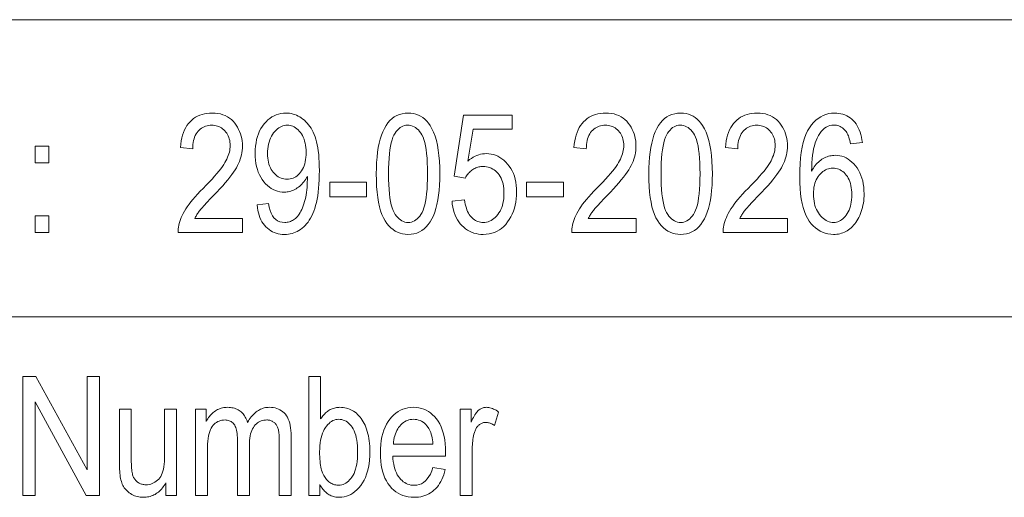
# Model space of a CAD drawing. Extents: x 1 to 211, y 3 to 294.
# Tile 13 of 30: x 161 to 185, y 21 to 33. Entities that reach past the tile are written whole.
import ezdxf

# ---------------------------------------------------------------- set-up
doc = ezdxf.new("R2010")
doc.units = 0

msp = doc.modelspace()

# ---------------------------------------------------------------- linework, layer by layer
at = {"color": 7, "lineweight": 13}
for p, q in [((5.716785, 33.383949), (205.716782, 33.383949)), ((151.955811, 25.883949), (205.716782, 25.883949))]:
    msp.add_line(p, q, dxfattribs=at)
for points in [[(166.133026, 28.36846), (166.133026, 28.014435), (164.506149, 28.014435), (164.506348, 28.05792), (164.509384, 28.102428), (164.515274, 28.147961), (164.524002, 28.194517), (164.535568, 28.242096), (164.549988, 28.290697), (164.567245, 28.340322), (164.587357, 28.39097), (164.610306, 28.44264), (164.636093, 28.495335), (164.665573, 28.549503), (164.699585, 28.605595), (164.738098, 28.663609), (164.781143, 28.723549), (164.82872, 28.78541), (164.880814, 28.849195), (164.937424, 28.914906), (164.99855, 28.982538), (165.064209, 29.052095), (165.134399, 29.123575), (165.216187, 29.205973), (165.29213, 29.284544), (165.362213, 29.359287), (165.426453, 29.430206), (165.484833, 29.497295), (165.537369, 29.56056), (165.584045, 29.619997), (165.624878, 29.675608), (165.659851, 29.727392), (165.688965, 29.775349), (165.713852, 29.821075), (165.736115, 29.866167), (165.755753, 29.910625), (165.772781, 29.954449), (165.787186, 29.997637), (165.798981, 30.040192), (165.808151, 30.082111), (165.814697, 30.123398), (165.818619, 30.164049), (165.819931, 30.204067), (165.818588, 30.249056), (165.814575, 30.292347), (165.807877, 30.333941), (165.798492, 30.373835), (165.786423, 30.412029), (165.771683, 30.448528), (165.754257, 30.483326), (165.734146, 30.516426), (165.711365, 30.547829), (165.685898, 30.577532), (165.658463, 30.604942), (165.629791, 30.629469), (165.599854, 30.65111), (165.56868, 30.669865), (165.536255, 30.685734), (165.502579, 30.698719), (165.467651, 30.708817), (165.431488, 30.71603), (165.394073, 30.72036), (165.355408, 30.721802), (165.314011, 30.720245), (165.274124, 30.71558), (165.235748, 30.707804), (165.198898, 30.696918), (165.163559, 30.68292), (165.12973, 30.665813), (165.097412, 30.645594), (165.06662, 30.622265), (165.037338, 30.595827), (165.009567, 30.566277), (164.983902, 30.533821), (164.960938, 30.498665), (164.940689, 30.460806), (164.923126, 30.420246), (164.908264, 30.376986), (164.896118, 30.331024), (164.886658, 30.28236), (164.879913, 30.230997), (164.875854, 30.176931), (164.874496, 30.120165), (164.563446, 30.159046), (164.571793, 30.243265), (164.58371, 30.323208), (164.599213, 30.398872), (164.618301, 30.470261), (164.640961, 30.537371), (164.667206, 30.600206), (164.697037, 30.658762), (164.730438, 30.713043), (164.767426, 30.763046), (164.807999, 30.808773), (164.8517, 30.850182), (164.898071, 30.887232), (164.947144, 30.919922), (164.998886, 30.948254), (165.053314, 30.972229), (165.110413, 30.991842), (165.170197, 31.007099), (165.232666, 31.017996), (165.297806, 31.024534), (165.365631, 31.026712), (165.439117, 31.024176), (165.508926, 31.016563), (165.575073, 31.003876), (165.637558, 30.986113), (165.696381, 30.963276), (165.751541, 30.935362), (165.80304, 30.902374), (165.850876, 30.864311), (165.89505, 30.821175), (165.935547, 30.772961), (165.97229, 30.721516), (166.005173, 30.668678), (166.03418, 30.614449), (166.059326, 30.558828), (166.080597, 30.501816), (166.097992, 30.443411), (166.111526, 30.383615), (166.121201, 30.32243), (166.126999, 30.259851), (166.128937, 30.195881), (166.127426, 30.138817), (166.122879, 30.082226), (166.115311, 30.026102), (166.104706, 29.970451), (166.09108, 29.91527), (166.074417, 29.860559), (166.054733, 29.80632), (166.032013, 29.752552), (166.006271, 29.699253), (165.977509, 29.646427), (165.944504, 29.592085), (165.906052, 29.534245), (165.862152, 29.472904), (165.812805, 29.408064), (165.758026, 29.339725), (165.6978, 29.267887), (165.632141, 29.192549), (165.56102, 29.113712), (165.484467, 29.031376), (165.402466, 28.945539), (165.350357, 28.892048), (165.302078, 28.842075), (165.257614, 28.795622), (165.21698, 28.752689), (165.180176, 28.713276), (165.147202, 28.677382), (165.118057, 28.645008), (165.092728, 28.616154), (165.071228, 28.59082), (165.053558, 28.569006), (165.038101, 28.54895), (165.023239, 28.528896), (165.008957, 28.508841), (164.995285, 28.488787), (164.982193, 28.468733), (164.969696, 28.448677), (164.957794, 28.428623), (164.946503, 28.408569), (164.935776, 28.388514), (164.925659, 28.36846)], [(166.497284, 28.708158), (166.787872, 28.740902), (166.804489, 28.650696), (166.826508, 28.569988), (166.853928, 28.498774), (166.886749, 28.437054), (166.924988, 28.38483), (166.968613, 28.342102), (167.017639, 28.308868), (167.072083, 28.285131), (167.131912, 28.270887), (167.197144, 28.26614), (167.227158, 28.267174), (167.256622, 28.270273), (167.285522, 28.27544), (167.313873, 28.282675), (167.341675, 28.291975), (167.368927, 28.303343), (167.395615, 28.316778), (167.421753, 28.332279), (167.447357, 28.349848), (167.472382, 28.369482), (167.496765, 28.391758), (167.520401, 28.417246), (167.543259, 28.445946), (167.565369, 28.477859), (167.586731, 28.512985), (167.60733, 28.551325), (167.627167, 28.592876), (167.646255, 28.63764), (167.664581, 28.685617), (167.682144, 28.736809), (167.698471, 28.790485), (167.713089, 28.845922), (167.725983, 28.903118), (167.737152, 28.962074), (167.746597, 29.022791), (167.754333, 29.085266), (167.760361, 29.149504), (167.764648, 29.215498), (167.767227, 29.283255), (167.768097, 29.35277), (167.768097, 29.426441), (167.748611, 29.390772), (167.727814, 29.356617), (167.705719, 29.323978), (167.682312, 29.292852), (167.657593, 29.263241), (167.631561, 29.235144), (167.604218, 29.208561), (167.575562, 29.183493), (167.545609, 29.159939), (167.514343, 29.137899), (167.482361, 29.117682), (167.450241, 29.099592), (167.418015, 29.08363), (167.385666, 29.069796), (167.35318, 29.05809), (167.320587, 29.048513), (167.287872, 29.041065), (167.25502, 29.035744), (167.222061, 29.032553), (167.188965, 29.031488), (167.129623, 29.034117), (167.071945, 29.042006), (167.01593, 29.055155), (166.961563, 29.073563), (166.908859, 29.097229), (166.857819, 29.126154), (166.808426, 29.160339), (166.760696, 29.199783), (166.71463, 29.244486), (166.670212, 29.294449), (166.628799, 29.348974), (166.591751, 29.407368), (166.559052, 29.469629), (166.530731, 29.535759), (166.506744, 29.605755), (166.487137, 29.679619), (166.471878, 29.757351), (166.460983, 29.838951), (166.454437, 29.924417), (166.452271, 30.013752), (166.454529, 30.10589), (166.461304, 30.194038), (166.47261, 30.278196), (166.488449, 30.358364), (166.508804, 30.43454), (166.533676, 30.506727), (166.563065, 30.574923), (166.596985, 30.639128), (166.635422, 30.699343), (166.678391, 30.755568), (166.724594, 30.807085), (166.772736, 30.85318), (166.822815, 30.893852), (166.874847, 30.9291), (166.928818, 30.958927), (166.984741, 30.98333), (167.042603, 31.00231), (167.102402, 31.015867), (167.164154, 31.024002), (167.227844, 31.026712), (167.273376, 31.025198), (167.318298, 31.020657), (167.362595, 31.013084), (167.406296, 31.002483), (167.449371, 30.988855), (167.491837, 30.972198), (167.533676, 30.952511), (167.574921, 30.929796), (167.61554, 30.904053), (167.655548, 30.87528), (167.694336, 30.843561), (167.731339, 30.808977), (167.766541, 30.771528), (167.799927, 30.731215), (167.831528, 30.688036), (167.861328, 30.641993), (167.889313, 30.593084), (167.915512, 30.541311), (167.939911, 30.486671), (167.962494, 30.429169), (167.983109, 30.367634), (168.001541, 30.300901), (168.017807, 30.228971), (168.031906, 30.151842), (168.043839, 30.069517), (168.053604, 29.981993), (168.061188, 29.889271), (168.06662, 29.791351), (168.06987, 29.688234), (168.070953, 29.57992), (168.069794, 29.45908), (168.066284, 29.343767), (168.060455, 29.233978), (168.052292, 29.129715), (168.041794, 29.030977), (168.028961, 28.937763), (168.013794, 28.850077), (167.996307, 28.767914), (167.976471, 28.691277), (167.954315, 28.620165), (167.930161, 28.553658), (167.904343, 28.490833), (167.876862, 28.431692), (167.847733, 28.376236), (167.816956, 28.324463), (167.7845, 28.276373), (167.750397, 28.231966), (167.714645, 28.191242), (167.677216, 28.154203), (167.638153, 28.120848), (167.597763, 28.090908), (167.556412, 28.064121), (167.514099, 28.040485), (167.47084, 28.02), (167.426605, 28.002668), (167.381409, 27.988487), (167.335251, 27.977457), (167.288132, 27.969578), (167.240051, 27.964851), (167.19101, 27.963276), (167.135864, 27.965189), (167.08255, 27.970928), (167.031082, 27.980495), (166.981461, 27.993889), (166.933685, 28.01111), (166.887741, 28.032156), (166.843643, 28.05703), (166.801376, 28.085732), (166.760956, 28.118258), (166.722382, 28.154612), (166.686249, 28.194588), (166.653137, 28.237982), (166.623062, 28.284794), (166.596008, 28.335022), (166.571976, 28.388668), (166.55098, 28.44573), (166.53302, 28.506212), (166.518082, 28.57011), (166.506165, 28.637426)], [(169.507523, 29.493971), (169.509552, 29.641331), (169.515656, 29.781364), (169.525848, 29.914074), (169.5401, 30.039455), (169.558426, 30.157511), (169.580826, 30.268242), (169.607285, 30.371645), (169.637833, 30.467722), (169.672455, 30.556475), (169.711136, 30.637899), (169.753784, 30.711775), (169.800323, 30.777872), (169.850708, 30.836195), (169.904968, 30.88674), (169.963089, 30.92951), (170.025085, 30.964502), (170.090958, 30.99172), (170.160675, 31.01116), (170.234283, 31.022825), (170.311752, 31.026712), (170.380646, 31.023561), (170.446564, 31.014107), (170.509491, 30.99835), (170.569427, 30.97629), (170.626373, 30.947927), (170.680344, 30.913261), (170.731323, 30.872293), (170.779312, 30.825022), (170.82431, 30.771446), (170.866318, 30.711571), (170.912979, 30.63088), (170.954727, 30.541065), (170.991562, 30.442122), (171.023483, 30.334053), (171.050491, 30.216856), (171.072601, 30.090532), (171.089783, 29.955082), (171.102066, 29.810505), (171.109436, 29.656801), (171.111877, 29.493971), (171.109863, 29.347378), (171.103775, 29.20801), (171.093658, 29.075863), (171.079468, 28.950943), (171.061234, 28.833244), (171.038956, 28.722771), (171.012619, 28.61952), (170.982224, 28.523493), (170.947784, 28.43469), (170.909286, 28.353111), (170.866806, 28.279043), (170.820404, 28.21277), (170.77005, 28.154295), (170.71579, 28.103617), (170.657593, 28.060734), (170.595459, 28.025648), (170.529404, 27.99836), (170.459412, 27.978868), (170.385498, 27.967173), (170.307648, 27.963276), (170.238541, 27.966713), (170.171982, 27.977026), (170.107971, 27.994217), (170.046539, 28.018282), (169.987656, 28.049223), (169.93132, 28.08704), (169.877563, 28.131733), (169.82634, 28.183302), (169.777695, 28.241747), (169.731598, 28.307068), (169.689026, 28.380819), (169.650925, 28.464558), (169.61731, 28.558283), (169.588181, 28.661993), (169.563538, 28.77569), (169.543365, 28.899374), (169.527679, 29.033043), (169.516479, 29.176699), (169.509766, 29.330341)], [(171.418839, 28.800247), (171.736023, 28.832989), (171.744324, 28.777153), (171.754486, 28.724243), (171.76651, 28.674261), (171.780396, 28.627205), (171.796143, 28.583075), (171.813751, 28.54187), (171.833221, 28.503592), (171.854553, 28.468241), (171.877747, 28.435816), (171.902817, 28.406317), (171.929214, 28.379684), (171.956467, 28.355854), (171.984558, 28.334827), (172.013474, 28.316605), (172.043243, 28.301184), (172.073853, 28.288568), (172.105286, 28.278755), (172.137573, 28.271748), (172.1707, 28.267542), (172.204651, 28.26614), (172.24704, 28.268114), (172.288223, 28.274038), (172.328232, 28.283913), (172.36705, 28.297737), (172.404694, 28.31551), (172.441132, 28.337231), (172.476395, 28.362904), (172.510468, 28.392525), (172.54335, 28.426096), (172.575043, 28.463615), (172.604599, 28.504555), (172.631042, 28.548378), (172.654358, 28.595087), (172.674591, 28.64468), (172.691696, 28.697161), (172.705688, 28.752525), (172.716583, 28.810776), (172.72435, 28.87191), (172.729019, 28.935932), (172.730576, 29.002838), (172.729065, 29.065653), (172.724564, 29.12558), (172.717041, 29.182623), (172.706512, 29.236782), (172.692978, 29.288054), (172.676422, 29.336441), (172.656876, 29.381941), (172.634308, 29.424557), (172.608734, 29.464289), (172.58017, 29.501133), (172.549316, 29.534765), (172.516937, 29.564857), (172.483017, 29.59141), (172.447556, 29.614422), (172.410568, 29.633892), (172.37204, 29.649824), (172.331985, 29.662214), (172.290405, 29.671064), (172.247269, 29.676376), (172.202606, 29.678146), (172.175354, 29.677378), (172.148468, 29.675076), (172.121902, 29.67124), (172.095703, 29.665867), (172.069855, 29.65896), (172.044342, 29.65052), (172.01918, 29.640543), (171.99437, 29.629032), (171.96991, 29.615986), (171.945786, 29.601406), (171.922348, 29.585455), (171.899902, 29.568296), (171.878479, 29.549929), (171.858032, 29.530355), (171.838608, 29.509575), (171.820175, 29.487587), (171.80275, 29.46439), (171.786331, 29.439987), (171.770905, 29.414377), (171.7565, 29.387558), (171.472046, 29.432579), (171.711472, 30.973507), (172.933167, 30.973507), (172.933167, 30.621529), (171.952942, 30.621529), (171.819931, 29.815254), (171.863998, 29.851025), (171.908585, 29.88303), (171.953705, 29.91127), (171.999359, 29.935745), (172.045547, 29.956453), (172.09227, 29.973398), (172.139511, 29.986576), (172.187302, 29.995991), (172.235611, 30.001638), (172.284454, 30.003521), (172.345459, 30.000891), (172.404831, 29.993002), (172.462585, 29.979855), (172.518738, 29.961447), (172.573257, 29.93778), (172.626175, 29.908855), (172.67746, 29.87467), (172.727142, 29.835226), (172.775192, 29.790524), (172.82164, 29.740561), (172.86499, 29.686136), (172.903778, 29.62805), (172.938004, 29.566299), (172.967667, 29.500887), (172.992767, 29.431812), (173.013306, 29.359074), (173.029266, 29.282671), (173.04068, 29.202606), (173.047531, 29.118879), (173.049805, 29.031488), (173.047531, 28.944752), (173.04068, 28.860533), (173.029266, 28.778831), (173.013306, 28.699646), (172.992767, 28.622978), (172.967667, 28.548828), (172.938004, 28.477194), (172.903778, 28.408077), (172.86499, 28.341478), (172.82164, 28.277395), (172.774445, 28.217712), (172.724106, 28.164312), (172.670639, 28.117193), (172.614044, 28.076359), (172.554321, 28.041805), (172.49147, 28.013535), (172.425491, 27.991547), (172.356369, 27.97584), (172.284119, 27.966417), (172.20874, 27.963276), (172.145889, 27.965496), (172.085022, 27.972157), (172.026138, 27.983257), (171.969238, 27.9988), (171.914322, 28.018784), (171.861389, 28.043207), (171.810455, 28.072071), (171.76149, 28.105375), (171.714508, 28.143122), (171.669525, 28.185308), (171.627411, 28.231422), (171.589096, 28.280956), (171.554565, 28.333906), (171.523819, 28.390274), (171.496857, 28.450058), (171.473679, 28.513262), (171.4543, 28.579882), (171.43869, 28.64992), (171.42688, 28.723373)], [(176.066177, 28.36846), (176.066177, 28.014435), (174.439301, 28.014435), (174.439499, 28.05792), (174.442535, 28.102428), (174.448425, 28.147961), (174.457153, 28.194517), (174.468719, 28.242096), (174.483139, 28.290697), (174.500397, 28.340322), (174.520508, 28.39097), (174.543457, 28.44264), (174.569244, 28.495335), (174.598724, 28.549503), (174.632721, 28.605595), (174.671249, 28.663609), (174.714294, 28.723549), (174.761871, 28.78541), (174.813965, 28.849195), (174.870575, 28.914906), (174.931702, 28.982538), (174.99736, 29.052095), (175.067551, 29.123575), (175.149338, 29.205973), (175.225281, 29.284544), (175.295364, 29.359287), (175.359604, 29.430206), (175.417984, 29.497295), (175.47052, 29.56056), (175.517197, 29.619997), (175.558014, 29.675608), (175.592987, 29.727392), (175.622116, 29.775349), (175.647003, 29.821075), (175.669266, 29.866167), (175.688904, 29.910625), (175.705933, 29.954449), (175.720337, 29.997637), (175.732132, 30.040192), (175.741302, 30.082111), (175.747849, 30.123398), (175.75177, 30.164049), (175.753082, 30.204067), (175.75174, 30.249056), (175.747726, 30.292347), (175.741028, 30.333941), (175.731644, 30.373835), (175.719574, 30.412029), (175.704834, 30.448528), (175.687408, 30.483326), (175.667297, 30.516426), (175.644516, 30.547829), (175.619049, 30.577532), (175.591614, 30.604942), (175.562927, 30.629469), (175.533005, 30.65111), (175.501831, 30.669865), (175.469406, 30.685734), (175.43573, 30.698719), (175.400818, 30.708817), (175.364639, 30.71603), (175.327225, 30.72036), (175.288559, 30.721802), (175.247162, 30.720245), (175.207275, 30.71558), (175.1689, 30.707804), (175.13205, 30.696918), (175.09671, 30.68292), (175.062881, 30.665813), (175.030563, 30.645594), (174.999771, 30.622265), (174.97049, 30.595827), (174.942719, 30.566277), (174.917053, 30.533821), (174.894089, 30.498665), (174.87384, 30.460806), (174.856277, 30.420246), (174.841415, 30.376986), (174.829269, 30.331024), (174.819809, 30.28236), (174.813049, 30.230997), (174.809006, 30.176931), (174.807648, 30.120165), (174.496613, 30.159046), (174.504944, 30.243265), (174.516861, 30.323208), (174.532364, 30.398872), (174.551453, 30.470261), (174.574112, 30.537371), (174.600357, 30.600206), (174.630188, 30.658762), (174.663589, 30.713043), (174.700577, 30.763046), (174.74115, 30.808773), (174.784851, 30.850182), (174.831223, 30.887232), (174.880295, 30.919922), (174.932037, 30.948254), (174.98645, 30.972229), (175.043564, 30.991842), (175.103348, 31.007099), (175.165817, 31.017996), (175.230957, 31.024534), (175.298782, 31.026712), (175.372269, 31.024176), (175.442078, 31.016563), (175.508224, 31.003876), (175.570709, 30.986113), (175.629532, 30.963276), (175.684692, 30.935362), (175.736191, 30.902374), (175.784027, 30.864311), (175.828201, 30.821175), (175.868713, 30.772961), (175.905441, 30.721516), (175.938324, 30.668678), (175.967331, 30.614449), (175.992477, 30.558828), (176.013748, 30.501816), (176.031143, 30.443411), (176.044678, 30.383615), (176.054352, 30.32243), (176.06015, 30.259851), (176.062088, 30.195881), (176.060577, 30.138817), (176.05603, 30.082226), (176.048462, 30.026102), (176.037857, 29.970451), (176.024231, 29.91527), (176.007568, 29.860559), (175.987885, 29.80632), (175.965164, 29.752552), (175.939423, 29.699253), (175.91066, 29.646427), (175.877655, 29.592085), (175.839203, 29.534245), (175.795303, 29.472904), (175.745956, 29.408064), (175.691177, 29.339725), (175.630951, 29.267887), (175.565292, 29.192549), (175.494171, 29.113712), (175.417618, 29.031376), (175.335617, 28.945539), (175.283508, 28.892048), (175.235229, 28.842075), (175.190765, 28.795622), (175.150146, 28.752689), (175.113327, 28.713276), (175.080353, 28.677382), (175.051208, 28.645008), (175.025879, 28.616154), (175.004379, 28.59082), (174.98671, 28.569006), (174.971252, 28.54895), (174.95639, 28.528896), (174.942108, 28.508841), (174.928436, 28.488787), (174.915344, 28.468733), (174.902847, 28.448677), (174.890961, 28.428623), (174.879639, 28.408569), (174.868927, 28.388514), (174.85881, 28.36846)], [(176.385422, 29.493971), (176.387451, 29.641331), (176.393555, 29.781364), (176.403748, 29.914074), (176.417999, 30.039455), (176.436325, 30.157511), (176.458725, 30.268242), (176.485184, 30.371645), (176.515732, 30.467722), (176.550339, 30.556475), (176.589035, 30.637899), (176.631683, 30.711775), (176.678207, 30.777872), (176.728607, 30.836195), (176.782867, 30.88674), (176.840988, 30.92951), (176.902985, 30.964502), (176.968857, 30.99172), (177.038574, 31.01116), (177.112183, 31.022825), (177.189651, 31.026712), (177.258545, 31.023561), (177.324463, 31.014107), (177.38739, 30.99835), (177.447327, 30.97629), (177.504272, 30.947927), (177.558243, 30.913261), (177.609222, 30.872293), (177.657211, 30.825022), (177.702209, 30.771446), (177.744217, 30.711571), (177.790878, 30.63088), (177.832626, 30.541065), (177.869461, 30.442122), (177.901382, 30.334053), (177.928391, 30.216856), (177.950485, 30.090532), (177.967682, 29.955082), (177.979965, 29.810505), (177.98732, 29.656801), (177.989777, 29.493971), (177.987762, 29.347378), (177.981674, 29.20801), (177.971542, 29.075863), (177.957367, 28.950943), (177.939133, 28.833244), (177.916855, 28.722771), (177.890518, 28.61952), (177.860123, 28.523493), (177.825684, 28.43469), (177.787186, 28.353111), (177.744705, 28.279043), (177.698288, 28.21277), (177.647949, 28.154295), (177.593689, 28.103617), (177.535492, 28.060734), (177.473358, 28.025648), (177.407303, 27.99836), (177.337311, 27.978868), (177.263397, 27.967173), (177.185547, 27.963276), (177.11644, 27.966713), (177.049881, 27.977026), (176.98587, 27.994217), (176.924438, 28.018282), (176.865555, 28.049223), (176.809219, 28.08704), (176.755463, 28.131733), (176.704239, 28.183302), (176.655594, 28.241747), (176.609497, 28.307068), (176.566925, 28.380819), (176.528824, 28.464558), (176.495209, 28.558283), (176.46608, 28.661993), (176.441437, 28.77569), (176.421265, 28.899374), (176.405579, 29.033043), (176.394379, 29.176699), (176.387665, 29.330341)], [(179.888824, 28.36846), (179.888824, 28.014435), (178.261948, 28.014435), (178.262146, 28.05792), (178.265182, 28.102428), (178.271072, 28.147961), (178.2798, 28.194517), (178.291367, 28.242096), (178.305786, 28.290697), (178.323044, 28.340322), (178.343155, 28.39097), (178.366104, 28.44264), (178.391891, 28.495335), (178.421371, 28.549503), (178.455383, 28.605595), (178.493896, 28.663609), (178.536942, 28.723549), (178.584518, 28.78541), (178.636597, 28.849195), (178.693222, 28.914906), (178.754349, 28.982538), (178.820007, 29.052095), (178.890198, 29.123575), (178.971985, 29.205973), (179.047928, 29.284544), (179.118011, 29.359287), (179.182251, 29.430206), (179.240631, 29.497295), (179.293167, 29.56056), (179.339844, 29.619997), (179.380676, 29.675608), (179.415649, 29.727392), (179.444763, 29.775349), (179.46965, 29.821075), (179.491913, 29.866167), (179.511551, 29.910625), (179.52858, 29.954449), (179.542984, 29.997637), (179.554779, 30.040192), (179.56395, 30.082111), (179.570496, 30.123398), (179.574417, 30.164049), (179.575729, 30.204067), (179.574387, 30.249056), (179.570374, 30.292347), (179.56366, 30.333941), (179.554291, 30.373835), (179.542221, 30.412029), (179.527481, 30.448528), (179.510056, 30.483326), (179.489944, 30.516426), (179.467163, 30.547829), (179.441696, 30.577532), (179.414261, 30.604942), (179.385574, 30.629469), (179.355652, 30.65111), (179.324478, 30.669865), (179.292053, 30.685734), (179.258377, 30.698719), (179.22345, 30.708817), (179.187286, 30.71603), (179.149872, 30.72036), (179.111206, 30.721802), (179.069794, 30.720245), (179.029922, 30.71558), (178.991547, 30.707804), (178.954697, 30.696918), (178.919357, 30.68292), (178.885529, 30.665813), (178.85321, 30.645594), (178.822418, 30.622265), (178.793137, 30.595827), (178.765366, 30.566277), (178.7397, 30.533821), (178.716736, 30.498665), (178.696472, 30.460806), (178.678925, 30.420246), (178.664063, 30.376986), (178.651917, 30.331024), (178.642456, 30.28236), (178.635696, 30.230997), (178.631653, 30.176931), (178.630295, 30.120165), (178.319244, 30.159046), (178.327591, 30.243265), (178.339508, 30.323208), (178.355011, 30.398872), (178.3741, 30.470261), (178.396759, 30.537371), (178.423004, 30.600206), (178.452835, 30.658762), (178.486237, 30.713043), (178.523224, 30.763046), (178.563797, 30.808773), (178.607498, 30.850182), (178.65387, 30.887232), (178.702942, 30.919922), (178.754684, 30.948254), (178.809097, 30.972229), (178.866211, 30.991842), (178.925995, 31.007099), (178.988464, 31.017996), (179.053604, 31.024534), (179.121429, 31.026712), (179.194916, 31.024176), (179.264725, 31.016563), (179.330872, 31.003876), (179.393356, 30.986113), (179.452179, 30.963276), (179.507339, 30.935362), (179.558838, 30.902374), (179.606674, 30.864311), (179.650848, 30.821175), (179.691345, 30.772961), (179.728088, 30.721516), (179.760971, 30.668678), (179.789978, 30.614449), (179.815125, 30.558828), (179.836395, 30.501816), (179.85379, 30.443411), (179.867325, 30.383615), (179.876999, 30.32243), (179.882797, 30.259851), (179.884735, 30.195881), (179.883224, 30.138817), (179.878677, 30.082226), (179.871109, 30.026102), (179.860504, 29.970451), (179.846878, 29.91527), (179.830215, 29.860559), (179.810532, 29.80632), (179.787811, 29.752552), (179.76207, 29.699253), (179.733307, 29.646427), (179.700287, 29.592085), (179.661835, 29.534245), (179.61795, 29.472904), (179.568604, 29.408064), (179.513824, 29.339725), (179.453598, 29.267887), (179.387939, 29.192549), (179.316818, 29.113712), (179.240265, 29.031376), (179.158264, 28.945539), (179.106155, 28.892048), (179.057877, 28.842075), (179.013412, 28.795622), (178.972778, 28.752689), (178.935974, 28.713276), (178.903, 28.677382), (178.873856, 28.645008), (178.848526, 28.616154), (178.827026, 28.59082), (178.809357, 28.569006), (178.7939, 28.54895), (178.779037, 28.528896), (178.764755, 28.508841), (178.751083, 28.488787), (178.737991, 28.468733), (178.725494, 28.448677), (178.713593, 28.428623), (178.702286, 28.408569), (178.691574, 28.388514), (178.681458, 28.36846)], [(181.775589, 30.279783), (181.474777, 30.251133), (181.465775, 30.296051), (181.455948, 30.33831), (181.445313, 30.377907), (181.433853, 30.414845), (181.42157, 30.449121), (181.408478, 30.480738), (181.394562, 30.509693), (181.379822, 30.53599), (181.364273, 30.559626), (181.3479, 30.580601), (181.323257, 30.607819), (181.297638, 30.63217), (181.271042, 30.653658), (181.243454, 30.672279), (181.21489, 30.688036), (181.185333, 30.700928), (181.1548, 30.710957), (181.123291, 30.718119), (181.09079, 30.722416), (181.057312, 30.723848), (181.005554, 30.720573), (180.955902, 30.710751), (180.908325, 30.69438), (180.862823, 30.671461), (180.819427, 30.641993), (180.778107, 30.605976), (180.738876, 30.563412), (180.701736, 30.514297), (180.666687, 30.458637), (180.633713, 30.396427), (180.607635, 30.337246), (180.584274, 30.272661), (180.563599, 30.202675), (180.545639, 30.127285), (180.530365, 30.046495), (180.517807, 29.9603), (180.507935, 29.868706), (180.500778, 29.771706), (180.496323, 29.669306), (180.494553, 29.561502), (180.515961, 29.59984), (180.538437, 29.636276), (180.561966, 29.670809), (180.586563, 29.70344), (180.612228, 29.734165), (180.638947, 29.762989), (180.666733, 29.789909), (180.695587, 29.814926), (180.72551, 29.838039), (180.7565, 29.859251), (180.788193, 29.878496), (180.820267, 29.895718), (180.852692, 29.910912), (180.885498, 29.92408), (180.918671, 29.935223), (180.952209, 29.94434), (180.986115, 29.951429), (181.020401, 29.956495), (181.055038, 29.959534), (181.090057, 29.960546), (181.147827, 29.957897), (181.204117, 29.949945), (181.258911, 29.936695), (181.31221, 29.918146), (181.364014, 29.894295), (181.414322, 29.865145), (181.463135, 29.830692), (181.510468, 29.790943), (181.55629, 29.745892), (181.600632, 29.695539), (181.642044, 29.640747), (181.679092, 29.582375), (181.711777, 29.52042), (181.740112, 29.454885), (181.764084, 29.385769), (181.783691, 29.31307), (181.79895, 29.236792), (181.809845, 29.156931), (181.816391, 29.07349), (181.818573, 28.986467), (181.817474, 28.926867), (181.814194, 28.868391), (181.808716, 28.811041), (181.801056, 28.754816), (181.791199, 28.699718), (181.77916, 28.645744), (181.764923, 28.592897), (181.748505, 28.541174), (181.729889, 28.490578), (181.709091, 28.441107), (181.686569, 28.393476), (181.662796, 28.348404), (181.637787, 28.305891), (181.611511, 28.265936), (181.584, 28.228539), (181.555237, 28.193699), (181.525238, 28.161417), (181.493973, 28.131693), (181.461456, 28.104527), (181.427704, 28.07992), (181.392975, 28.057756), (181.357559, 28.037928), (181.321442, 28.020432), (181.284622, 28.005266), (181.247116, 27.992435), (181.208908, 27.981937), (181.170013, 27.973774), (181.130402, 27.967941), (181.090118, 27.964441), (181.049133, 27.963276), (180.975952, 27.966631), (180.905396, 27.9767), (180.837448, 27.993481), (180.772125, 28.016972), (180.709427, 28.047176), (180.649353, 28.084093), (180.591888, 28.127722), (180.537033, 28.178064), (180.484818, 28.235117), (180.435211, 28.298882), (180.389328, 28.370485), (180.348282, 28.451052), (180.312057, 28.540581), (180.28067, 28.639072), (180.254105, 28.746529), (180.232376, 28.862947), (180.215469, 28.988329), (180.2034, 29.122675), (180.196152, 29.265984), (180.193741, 29.418255), (180.196213, 29.587194), (180.203644, 29.746126), (180.216019, 29.895052), (180.233353, 30.033972), (180.255646, 30.162884), (180.282883, 30.281788), (180.315063, 30.390686), (180.352203, 30.489578), (180.394302, 30.578463), (180.441345, 30.657341), (180.492264, 30.727522), (180.545959, 30.790314), (180.602448, 30.84572), (180.661713, 30.89374), (180.723755, 30.93437), (180.788574, 30.967613), (180.856201, 30.993469), (180.92659, 31.011938), (180.999771, 31.02302), (181.075729, 31.026712), (181.13089, 31.024799), (181.184235, 31.01906), (181.235748, 31.009493), (181.285446, 30.996099), (181.333313, 30.978878), (181.379379, 30.957832), (181.423599, 30.932957), (181.466019, 30.904257), (181.506607, 30.871731), (181.54538, 30.835377), (181.581757, 30.79538), (181.615158, 30.751925), (181.645599, 30.705011), (181.673065, 30.65464), (181.697571, 30.600809), (181.719116, 30.54352), (181.737686, 30.482773), (181.753296, 30.418568), (181.76593, 30.350904)], [(167.735352, 30.032169), (167.733917, 30.095055), (167.729614, 30.155199), (167.722458, 30.212601), (167.712433, 30.26726), (167.699539, 30.319176), (167.683777, 30.368351), (167.665161, 30.414783), (167.643677, 30.458473), (167.619324, 30.49942), (167.592102, 30.537626), (167.563019, 30.57262), (167.533081, 30.60393), (167.502289, 30.631556), (167.470627, 30.655499), (167.43811, 30.675758), (167.404739, 30.692333), (167.370499, 30.705227), (167.335403, 30.714436), (167.299454, 30.719959), (167.262634, 30.721802), (167.224167, 30.719837), (167.186554, 30.713943), (167.149765, 30.704121), (167.113815, 30.690369), (167.07872, 30.672688), (167.044449, 30.651079), (167.011017, 30.62554), (166.978439, 30.596071), (166.946686, 30.562675), (166.915771, 30.525349), (166.88681, 30.484749), (166.860886, 30.441528), (166.838013, 30.395689), (166.818207, 30.347231), (166.801437, 30.296154), (166.787704, 30.242456), (166.777039, 30.18614), (166.769409, 30.127205), (166.764847, 30.065649), (166.763321, 30.001474), (166.764771, 29.943735), (166.769135, 29.888391), (166.776398, 29.835442), (166.78656, 29.784885), (166.799637, 29.736723), (166.815628, 29.690956), (166.834503, 29.647583), (166.856308, 29.606604), (166.880997, 29.56802), (166.908615, 29.53183), (166.938248, 29.498585), (166.969025, 29.468842), (167.000946, 29.442596), (167.034012, 29.419851), (167.068222, 29.400604), (167.103592, 29.384857), (167.140091, 29.37261), (167.17775, 29.363861), (167.216553, 29.358612), (167.2565, 29.356863), (167.29599, 29.358624), (167.334259, 29.363903), (167.371292, 29.372702), (167.407104, 29.385021), (167.441696, 29.40086), (167.475052, 29.420219), (167.507172, 29.443098), (167.538086, 29.469496), (167.567749, 29.499414), (167.596191, 29.532852), (167.622635, 29.569523), (167.646286, 29.609142), (167.66716, 29.651707), (167.685257, 29.697218), (167.700562, 29.745676), (167.713089, 29.797081), (167.722824, 29.851433), (167.729782, 29.908731), (167.733963, 29.968977)], [(169.816528, 29.493971), (169.817932, 29.352678), (169.822128, 29.221024), (169.829132, 29.099009), (169.838959, 28.986631), (169.851563, 28.883892), (169.866989, 28.790792), (169.885208, 28.707331), (169.906235, 28.633507), (169.930069, 28.569323), (169.956696, 28.514776), (169.985519, 28.467535), (170.01593, 28.425266), (170.047897, 28.387972), (170.081451, 28.355648), (170.116577, 28.328299), (170.153275, 28.305922), (170.191559, 28.288517), (170.231415, 28.276085), (170.272842, 28.268627), (170.315842, 28.26614), (170.356506, 28.268658), (170.395813, 28.276209), (170.433777, 28.288794), (170.470383, 28.306414), (170.505646, 28.329067), (170.539551, 28.356754), (170.572113, 28.389475), (170.603317, 28.427231), (170.633179, 28.470022), (170.661682, 28.517845), (170.68811, 28.572914), (170.711777, 28.637436), (170.732651, 28.711412), (170.750732, 28.794844), (170.766052, 28.88773), (170.778564, 28.990068), (170.788315, 29.101864), (170.795273, 29.223112), (170.799438, 29.353813), (170.800827, 29.493971), (170.799438, 29.635641), (170.795227, 29.767614), (170.788223, 29.889885), (170.778412, 30.002457), (170.765793, 30.105328), (170.750366, 30.1985), (170.732147, 30.281973), (170.711121, 30.355743), (170.687286, 30.419817), (170.66066, 30.47419), (170.63179, 30.521236), (170.601273, 30.56333), (170.569092, 30.600471), (170.535248, 30.632662), (170.499756, 30.659899), (170.462601, 30.682184), (170.423798, 30.699516), (170.383331, 30.711897), (170.341202, 30.719326), (170.297424, 30.721802), (170.257156, 30.719284), (170.218231, 30.711733), (170.180618, 30.699148), (170.144348, 30.68153), (170.109406, 30.658875), (170.075806, 30.631187), (170.043518, 30.598465), (170.012573, 30.560711), (169.982941, 30.51792), (169.954651, 30.470097), (169.928406, 30.415028), (169.904922, 30.350506), (169.884201, 30.276529), (169.866241, 30.193098), (169.851059, 30.100212), (169.838623, 29.997873), (169.828949, 29.886078), (169.822052, 29.76483), (169.817902, 29.634129)], [(176.694427, 29.493971), (176.695816, 29.352678), (176.700027, 29.221024), (176.707031, 29.099009), (176.716858, 28.986631), (176.729462, 28.883892), (176.744888, 28.790792), (176.763107, 28.707331), (176.784134, 28.633507), (176.807968, 28.569323), (176.834595, 28.514776), (176.863419, 28.467535), (176.893829, 28.425266), (176.925797, 28.387972), (176.959351, 28.355648), (176.994476, 28.328299), (177.031174, 28.305922), (177.069458, 28.288517), (177.109314, 28.276085), (177.150726, 28.268627), (177.193741, 28.26614), (177.234406, 28.268658), (177.273712, 28.276209), (177.311676, 28.288794), (177.348282, 28.306414), (177.383545, 28.329067), (177.41745, 28.356754), (177.450012, 28.389475), (177.481216, 28.427231), (177.511078, 28.470022), (177.539581, 28.517845), (177.56601, 28.572914), (177.589676, 28.637436), (177.61055, 28.711412), (177.628632, 28.794844), (177.643951, 28.88773), (177.656464, 28.990068), (177.666214, 29.101864), (177.673172, 29.223112), (177.677338, 29.353813), (177.678726, 29.493971), (177.677338, 29.635641), (177.673126, 29.767614), (177.666122, 29.889885), (177.656311, 30.002457), (177.643692, 30.105328), (177.628265, 30.1985), (177.610046, 30.281973), (177.58902, 30.355743), (177.565186, 30.419817), (177.538559, 30.47419), (177.509689, 30.521236), (177.479172, 30.56333), (177.446991, 30.600471), (177.413147, 30.632662), (177.377655, 30.659899), (177.3405, 30.682184), (177.301697, 30.699516), (177.26123, 30.711897), (177.219101, 30.719326), (177.175323, 30.721802), (177.135056, 30.719284), (177.09613, 30.711733), (177.058517, 30.699148), (177.022247, 30.68153), (176.987305, 30.658875), (176.953705, 30.631187), (176.921417, 30.598465), (176.890472, 30.560711), (176.86084, 30.51792), (176.83255, 30.470097), (176.806305, 30.415028), (176.782822, 30.350506), (176.7621, 30.276529), (176.744141, 30.193098), (176.728958, 30.100212), (176.716522, 29.997873), (176.706848, 29.886078), (176.699951, 29.76483), (176.695801, 29.634129)], [(160.898376, 29.768187), (160.898376, 30.187695), (161.242172, 30.187695), (161.242172, 29.768187)], [(180.541626, 28.986467), (180.543152, 28.922672), (180.54776, 28.861433), (180.555435, 28.802753), (180.566177, 28.746632), (180.579987, 28.693068), (180.596878, 28.642061), (180.616821, 28.593613), (180.639847, 28.547722), (180.665939, 28.504391), (180.695099, 28.463615), (180.726288, 28.426096), (180.758453, 28.392525), (180.791611, 28.362904), (180.825745, 28.337231), (180.860855, 28.31551), (180.896957, 28.297737), (180.934036, 28.283913), (180.972107, 28.274038), (181.011139, 28.268114), (181.051178, 28.26614), (181.086395, 28.268002), (181.12088, 28.273588), (181.154587, 28.2829), (181.187546, 28.295935), (181.219742, 28.312695), (181.25119, 28.333179), (181.281876, 28.357388), (181.311798, 28.385321), (181.340973, 28.416979), (181.369385, 28.452362), (181.396027, 28.490997), (181.419846, 28.532415), (181.440872, 28.576618), (181.459106, 28.623602), (181.474518, 28.67337), (181.487137, 28.725922), (181.496948, 28.781256), (181.503952, 28.839373), (181.508163, 28.900274), (181.509567, 28.963957), (181.508179, 29.026371), (181.503998, 29.085922), (181.49704, 29.142607), (181.487305, 29.196426), (181.474777, 29.247381), (181.459473, 29.295471), (181.441376, 29.340696), (181.420502, 29.383057), (181.396851, 29.422552), (181.370407, 29.459183), (181.341965, 29.49262), (181.312286, 29.522539), (181.281387, 29.548937), (181.249268, 29.571815), (181.215912, 29.591175), (181.18132, 29.607014), (181.145508, 29.619333), (181.108475, 29.628132), (181.070206, 29.633411), (181.030716, 29.635172), (180.991913, 29.633421), (180.954132, 29.628174), (180.917358, 29.619425), (180.881561, 29.607178), (180.846786, 29.591431), (180.813019, 29.572184), (180.780243, 29.549438), (180.748474, 29.523193), (180.717712, 29.49345), (180.687943, 29.460205), (180.660141, 29.423975), (180.635269, 29.385267), (180.613312, 29.344084), (180.594299, 29.300425), (180.578201, 29.254288), (180.565033, 29.205677), (180.554794, 29.154589), (180.547485, 29.101025), (180.543091, 29.044983)], [(168.334946, 28.914845), (168.334946, 29.28524), (169.261948, 29.28524), (169.261948, 28.914845)], [(173.301514, 28.914845), (173.301514, 29.28524), (174.228531, 29.28524), (174.228531, 28.914845)], [(160.898376, 28.014435), (160.898376, 28.433943), (161.242172, 28.433943), (161.242172, 28.014435)], [(160.584015, 21.376898), (160.584015, 24.376898), (160.917572, 24.376898), (162.210892, 22.021509), (162.210892, 24.376898), (162.521942, 24.376898), (162.521942, 21.376898), (162.18837, 21.376898), (160.89711, 23.734333), (160.89711, 21.376898)], [(168.08197, 21.376898), (167.801605, 21.376898), (167.801605, 24.376898), (168.102432, 24.376898), (168.102432, 23.306639), (168.121918, 23.33536), (168.141922, 23.362587), (168.162445, 23.388321), (168.183472, 23.41256), (168.205002, 23.435305), (168.227051, 23.456556), (168.249619, 23.476315), (168.27269, 23.494579), (168.296265, 23.511349), (168.320374, 23.526625), (168.345001, 23.540428), (168.370178, 23.552778), (168.395905, 23.563675), (168.422195, 23.573118), (168.449036, 23.58111), (168.476425, 23.587648), (168.504364, 23.592733), (168.532867, 23.596365), (168.56192, 23.598545), (168.591522, 23.599272), (168.632874, 23.598022), (168.673492, 23.594278), (168.713348, 23.588037), (168.752441, 23.5793), (168.790787, 23.568064), (168.828369, 23.554333), (168.865189, 23.538105), (168.90126, 23.519381), (168.936569, 23.498159), (168.971115, 23.474442), (169.004608, 23.448187), (169.036728, 23.419353), (169.067474, 23.387941), (169.096848, 23.353951), (169.124847, 23.317383), (169.151489, 23.278234), (169.176743, 23.236509), (169.200638, 23.192205), (169.22316, 23.145323), (169.244308, 23.095861), (169.263748, 23.044025), (169.281143, 22.990023), (169.296494, 22.933849), (169.309799, 22.875505), (169.321045, 22.814995), (169.330261, 22.752314), (169.337418, 22.687464), (169.342529, 22.620445), (169.345612, 22.551256), (169.346634, 22.479898), (169.344315, 22.371922), (169.337387, 22.268999), (169.325821, 22.171131), (169.309631, 22.078316), (169.288818, 21.990557), (169.263382, 21.907852), (169.233322, 21.830202), (169.198639, 21.757607), (169.159332, 21.690065), (169.115387, 21.627581), (169.068359, 21.57062), (169.019775, 21.519653), (168.96965, 21.474684), (168.917953, 21.435711), (168.8647, 21.402733), (168.809906, 21.375751), (168.75354, 21.354767), (168.695633, 21.339777), (168.636169, 21.330782), (168.57515, 21.327785), (168.544357, 21.328592), (168.514206, 21.331018), (168.48468, 21.33506), (168.455795, 21.340717), (168.427551, 21.347992), (168.399933, 21.356884), (168.372955, 21.367392), (168.346603, 21.379517), (168.320892, 21.393259), (168.295807, 21.408617), (168.271393, 21.425571), (168.247635, 21.444101), (168.224564, 21.464207), (168.202164, 21.485888), (168.18045, 21.509146), (168.159393, 21.533978), (168.139023, 21.560387), (168.119324, 21.588371), (168.100311, 21.617931), (168.08197, 21.649067)], [(164.197922, 21.376898), (164.197922, 21.696135), (164.176682, 21.660219), (164.154709, 21.626148), (164.131989, 21.593918), (164.108536, 21.563528), (164.084351, 21.534981), (164.059433, 21.508276), (164.033768, 21.483412), (164.00737, 21.46039), (163.980225, 21.439211), (163.952362, 21.419872), (163.923752, 21.402376), (163.894409, 21.386721), (163.864319, 21.372908), (163.833511, 21.360935), (163.801956, 21.350807), (163.769653, 21.342518), (163.736633, 21.336073), (163.702866, 21.331469), (163.668365, 21.328705), (163.633118, 21.327785), (163.591583, 21.32892), (163.55127, 21.332327), (163.512177, 21.338007), (163.474319, 21.345957), (163.437698, 21.356178), (163.402298, 21.368671), (163.368118, 21.383436), (163.335175, 21.400473), (163.303452, 21.419781), (163.272964, 21.441359), (163.24408, 21.464678), (163.217178, 21.489202), (163.192261, 21.514936), (163.169327, 21.541878), (163.148392, 21.570024), (163.129425, 21.59938), (163.112457, 21.629944), (163.097458, 21.661713), (163.084457, 21.694691), (163.073441, 21.728876), (163.063919, 21.764933), (163.055389, 21.803528), (163.047867, 21.84466), (163.041351, 21.88833), (163.035843, 21.934538), (163.031326, 21.983282), (163.027817, 22.034565), (163.025299, 22.088385), (163.023804, 22.144743), (163.0233, 22.203638), (163.0233, 23.550158), (163.324127, 23.550158), (163.324127, 22.344837), (163.324463, 22.279936), (163.32547, 22.219477), (163.327164, 22.163456), (163.329529, 22.111877), (163.332565, 22.064739), (163.336273, 22.022041), (163.340668, 21.983784), (163.345734, 21.949966), (163.351471, 21.920591), (163.35788, 21.895657), (163.365204, 21.873392), (163.373688, 21.852028), (163.383301, 21.831564), (163.394073, 21.812), (163.405975, 21.793337), (163.419037, 21.775574), (163.433228, 21.758713), (163.448578, 21.74275), (163.465073, 21.72769), (163.482712, 21.713528), (163.50119, 21.700502), (163.520157, 21.688848), (163.539658, 21.678566), (163.559662, 21.669653), (163.58017, 21.662113), (163.601196, 21.655943), (163.622742, 21.651144), (163.644791, 21.647717), (163.667343, 21.64566), (163.69043, 21.644974), (163.733032, 21.646755), (163.774078, 21.652096), (163.813568, 21.660997), (163.851517, 21.67346), (163.887894, 21.689484), (163.922729, 21.709066), (163.956009, 21.732212), (163.987717, 21.758917), (164.017883, 21.789183), (164.046494, 21.823009), (164.069046, 21.856264), (164.089218, 21.894632), (164.107025, 21.938118), (164.122452, 21.986721), (164.135513, 22.040438), (164.146194, 22.099272), (164.15451, 22.163221), (164.160431, 22.232286), (164.164001, 22.306469), (164.165192, 22.385765), (164.165192, 23.550158), (164.468048, 23.550158), (164.468048, 21.376898)], [(164.944855, 21.376898), (164.944855, 23.550158), (165.214981, 23.550158), (165.214981, 23.245247), (165.233505, 23.278439), (165.253036, 23.310076), (165.273605, 23.340158), (165.295197, 23.368685), (165.31781, 23.395657), (165.341446, 23.421072), (165.366104, 23.444933), (165.391785, 23.467239), (165.418488, 23.487989), (165.446228, 23.507185), (165.474731, 23.524681), (165.503769, 23.540335), (165.53334, 23.55415), (165.563431, 23.56612), (165.59407, 23.57625), (165.625244, 23.584538), (165.656937, 23.590984), (165.689163, 23.595589), (165.721924, 23.598351), (165.755219, 23.599272), (165.792297, 23.598299), (165.828201, 23.595383), (165.86293, 23.590523), (165.896515, 23.583719), (165.928909, 23.57497), (165.960144, 23.564278), (165.990219, 23.551641), (166.019135, 23.537062), (166.04686, 23.520536), (166.073441, 23.502068), (166.098679, 23.481737), (166.122421, 23.459625), (166.144684, 23.435734), (166.165436, 23.410063), (166.184708, 23.38261), (166.202484, 23.353378), (166.218765, 23.322365), (166.233551, 23.289572), (166.246841, 23.254997), (166.258636, 23.218643), (166.280228, 23.255754), (166.302475, 23.290964), (166.325333, 23.324268), (166.348846, 23.355671), (166.372971, 23.385168), (166.397751, 23.412764), (166.423157, 23.438456), (166.449188, 23.462246), (166.475876, 23.484131), (166.503174, 23.504114), (166.531097, 23.522194), (166.559616, 23.538372), (166.58873, 23.552645), (166.618439, 23.565016), (166.648727, 23.575481), (166.679626, 23.584047), (166.711105, 23.590708), (166.743179, 23.595465), (166.775848, 23.59832), (166.809113, 23.599272), (166.859192, 23.597532), (166.907089, 23.592314), (166.952835, 23.583616), (166.996399, 23.571442), (167.037796, 23.555786), (167.077026, 23.536652), (167.11409, 23.51404), (167.148972, 23.487947), (167.181702, 23.458378), (167.21225, 23.425329), (167.24025, 23.388453), (167.265289, 23.347403), (167.287399, 23.302177), (167.306549, 23.252777), (167.322754, 23.199203), (167.336014, 23.141455), (167.346329, 23.079531), (167.353699, 23.013432), (167.358124, 22.943159), (167.359589, 22.868711), (167.359589, 21.376898), (167.058777, 21.376898), (167.058777, 22.74593), (167.058441, 22.791225), (167.057419, 22.833801), (167.05574, 22.873653), (167.053375, 22.910786), (167.050323, 22.945196), (167.046616, 22.976885), (167.042221, 23.00585), (167.037155, 23.032095), (167.031418, 23.055618), (167.025009, 23.07642), (167.017838, 23.095421), (167.009827, 23.113543), (167.000977, 23.130783), (166.991287, 23.147144), (166.980759, 23.162624), (166.969391, 23.177225), (166.957184, 23.190947), (166.944138, 23.203787), (166.930252, 23.215748), (166.915527, 23.22683), (166.900192, 23.236938), (166.884506, 23.245983), (166.868439, 23.253963), (166.852005, 23.260881), (166.835205, 23.266733), (166.818039, 23.271523), (166.800491, 23.275248), (166.782593, 23.277906), (166.764313, 23.279503), (166.745682, 23.280035), (166.707504, 23.27849), (166.670776, 23.273855), (166.635483, 23.26613), (166.601608, 23.255316), (166.569168, 23.241409), (166.538177, 23.224415), (166.508606, 23.204329), (166.480469, 23.181154), (166.453766, 23.154888), (166.428482, 23.125534), (166.405151, 23.092863), (166.384277, 23.056652), (166.36586, 23.016901), (166.349899, 22.97361), (166.336395, 22.926779), (166.325348, 22.876408), (166.316757, 22.822495), (166.310608, 22.765041), (166.306931, 22.70405), (166.305695, 22.639517), (166.305695, 21.376898), (166.002838, 21.376898), (166.002838, 22.788902), (166.002014, 22.841331), (165.999527, 22.890568), (165.995377, 22.936611), (165.989578, 22.979462), (165.982117, 23.019121), (165.973007, 23.055588), (165.962219, 23.088861), (165.949799, 23.118944), (165.935699, 23.145834), (165.919952, 23.169531), (165.902756, 23.190527), (165.884308, 23.209312), (165.864609, 23.225887), (165.843674, 23.240253), (165.821472, 23.252409), (165.798035, 23.262354), (165.773346, 23.27009), (165.747406, 23.275616), (165.720215, 23.278931), (165.691788, 23.280035), (165.651321, 23.278368), (165.612595, 23.273365), (165.575607, 23.265026), (165.540359, 23.253351), (165.506851, 23.23834), (165.475082, 23.219995), (165.445038, 23.198313), (165.416748, 23.173296), (165.390198, 23.144943), (165.365387, 23.113255), (165.342636, 23.077147), (165.322296, 23.035534), (165.304337, 22.988415), (165.288773, 22.935793), (165.275604, 22.877665), (165.264832, 22.814034), (165.256454, 22.744896), (165.250458, 22.670254), (165.246872, 22.590107), (165.245682, 22.504456), (165.245682, 21.376898)], [(170.934631, 22.076761), (171.245667, 22.029694), (171.228867, 21.961826), (171.209534, 21.897375), (171.187683, 21.836342), (171.16333, 21.778727), (171.136444, 21.724527), (171.107056, 21.673746), (171.075134, 21.626383), (171.04071, 21.582438), (171.003754, 21.541908), (170.964294, 21.504797), (170.922607, 21.471165), (170.878967, 21.441072), (170.833374, 21.41452), (170.785858, 21.391508), (170.736389, 21.372038), (170.684967, 21.356106), (170.631607, 21.343716), (170.576309, 21.334866), (170.519058, 21.329556), (170.459869, 21.327785), (170.38559, 21.33066), (170.314209, 21.339285), (170.245697, 21.353661), (170.180084, 21.373787), (170.117355, 21.399664), (170.057495, 21.431292), (170.000549, 21.468668), (169.946472, 21.511795), (169.895279, 21.560673), (169.84697, 21.615301), (169.80246, 21.675352), (169.762619, 21.740499), (169.727478, 21.810741), (169.697006, 21.88608), (169.671234, 21.966513), (169.650146, 22.05204), (169.633743, 22.142666), (169.62204, 22.238384), (169.615005, 22.339199), (169.612656, 22.44511), (169.615021, 22.554991), (169.622116, 22.659531), (169.633926, 22.75873), (169.650482, 22.852587), (169.671753, 22.941103), (169.697754, 23.024279), (169.72847, 23.102112), (169.763931, 23.174606), (169.804108, 23.241758), (169.849014, 23.30357), (169.897552, 23.359753), (169.948593, 23.410023), (170.002167, 23.454376), (170.058243, 23.492819), (170.116837, 23.525345), (170.177948, 23.55196), (170.241577, 23.572659), (170.307739, 23.587444), (170.376404, 23.596313), (170.447586, 23.599272), (170.51561, 23.596365), (170.581329, 23.587648), (170.644775, 23.573118), (170.705917, 23.552778), (170.764771, 23.526625), (170.821335, 23.494659), (170.87561, 23.456884), (170.927582, 23.413296), (170.977264, 23.363895), (171.024658, 23.308685), (171.068604, 23.247969), (171.10791, 23.182055), (171.142593, 23.110943), (171.172668, 23.034634), (171.19809, 22.953125), (171.218903, 22.866421), (171.235092, 22.774517), (171.246658, 22.677416), (171.253601, 22.575117), (171.255905, 22.467621), (171.25386, 22.369394), (169.923706, 22.369394), (169.928726, 22.297935), (169.936401, 22.230076), (169.946732, 22.165819), (169.959732, 22.105165), (169.975388, 22.048113), (169.993698, 21.994661), (170.014679, 21.944811), (170.0383, 21.898561), (170.064606, 21.855915), (170.093567, 21.81687), (170.124496, 21.781488), (170.156754, 21.74983), (170.190308, 21.721897), (170.225189, 21.697689), (170.261368, 21.677204), (170.298859, 21.660444), (170.337646, 21.647409), (170.377762, 21.638098), (170.419189, 21.632511), (170.461914, 21.63065), (170.527786, 21.635111), (170.589523, 21.648495), (170.647125, 21.670799), (170.700592, 21.702028), (170.749939, 21.742178), (170.795135, 21.79125), (170.836212, 21.849245), (170.873154, 21.916161), (170.90596, 21.992001)], [(171.626297, 21.376898), (171.626297, 23.550158), (171.898468, 23.550158), (171.898468, 23.22069), (171.919174, 23.264984), (171.939514, 23.306189), (171.959534, 23.344303), (171.979187, 23.379326), (171.998489, 23.411261), (172.017456, 23.440104), (172.036057, 23.465857), (172.054321, 23.488522), (172.072235, 23.508095), (172.089813, 23.524578), (172.107422, 23.538771), (172.125458, 23.551468), (172.143921, 23.562672), (172.162827, 23.572382), (172.182159, 23.580599), (172.201904, 23.58732), (172.222092, 23.592548), (172.242706, 23.596283), (172.263763, 23.598524), (172.285233, 23.599272), (172.315582, 23.598083), (172.346054, 23.594524), (172.376648, 23.588589), (172.407364, 23.58028), (172.438202, 23.569599), (172.469162, 23.556543), (172.500244, 23.541113), (172.531464, 23.52331), (172.56279, 23.503132), (172.594238, 23.480581), (172.491928, 23.138836), (172.469482, 23.153999), (172.447144, 23.167566), (172.424942, 23.179537), (172.402863, 23.189913), (172.380905, 23.198692), (172.35907, 23.205875), (172.337357, 23.211462), (172.315765, 23.215452), (172.294312, 23.217846), (172.272964, 23.218643), (172.253891, 23.217968), (172.235138, 23.215942), (172.216721, 23.212566), (172.198639, 23.20784), (172.180878, 23.201761), (172.163437, 23.194332), (172.146332, 23.185555), (172.129547, 23.175425), (172.113098, 23.163944), (172.09697, 23.151114), (172.081482, 23.137075), (172.066925, 23.121973), (172.053314, 23.105806), (172.040649, 23.088575), (172.028931, 23.070282), (172.018143, 23.050922), (172.008301, 23.030499), (171.999405, 23.009012), (171.99144, 22.986462), (171.984421, 22.962847), (171.973526, 22.920424), (171.963791, 22.87747), (171.9552, 22.833984), (171.947754, 22.789967), (171.941452, 22.745417), (171.936295, 22.700336), (171.932281, 22.654722), (171.929413, 22.608576), (171.927689, 22.561897), (171.927124, 22.514688), (171.927124, 21.376898)], [(168.077866, 22.479898), (168.078491, 22.414066), (168.080322, 22.351631), (168.083405, 22.292593), (168.087692, 22.236952), (168.093216, 22.184708), (168.099976, 22.13586), (168.107956, 22.09041), (168.117157, 22.048357), (168.127594, 22.009701), (168.139267, 21.974442), (168.152054, 21.941679), (168.165863, 21.910513), (168.180695, 21.880943), (168.196564, 21.852968), (168.21344, 21.826591), (168.231354, 21.801809), (168.250275, 21.778624), (168.270233, 21.757034), (168.291214, 21.737041), (168.313202, 21.718643), (168.335968, 21.701925), (168.359207, 21.686966), (168.38295, 21.673767), (168.407181, 21.662327), (168.4319, 21.652649), (168.457108, 21.644728), (168.482803, 21.638569), (168.509003, 21.634169), (168.53569, 21.631529), (168.562866, 21.63065), (168.599686, 21.632748), (168.635681, 21.63904), (168.670822, 21.649527), (168.705124, 21.664209), (168.738602, 21.683088), (168.771225, 21.706161), (168.803024, 21.733429), (168.833969, 21.764893), (168.864075, 21.80055), (168.893356, 21.840405), (168.920761, 21.884432), (168.945297, 21.932613), (168.966934, 21.984951), (168.985687, 22.041441), (169.001556, 22.102085), (169.014542, 22.166883), (169.024643, 22.235838), (169.03186, 22.308945), (169.036179, 22.386206), (169.037628, 22.467621), (169.03624, 22.550888), (169.032059, 22.629612), (169.025101, 22.703794), (169.015366, 22.773432), (169.002838, 22.838528), (168.987534, 22.89908), (168.969437, 22.95509), (168.948563, 23.006557), (168.924911, 23.05348), (168.898468, 23.095861), (168.87001, 23.133965), (168.840271, 23.168056), (168.809265, 23.198139), (168.776993, 23.224211), (168.743454, 23.246269), (168.708649, 23.26432), (168.672577, 23.278358), (168.635223, 23.288385), (168.596603, 23.294401), (168.556732, 23.296406), (168.519882, 23.29431), (168.483826, 23.288017), (168.448578, 23.277529), (168.414139, 23.262846), (168.380478, 23.243969), (168.347626, 23.220896), (168.315567, 23.193626), (168.284317, 23.162165), (168.253845, 23.126505), (168.224182, 23.086653), (168.196381, 23.04283), (168.171509, 22.99526), (168.149567, 22.943947), (168.130539, 22.888889), (168.114456, 22.830086), (168.101288, 22.76754), (168.091034, 22.701246), (168.083725, 22.631208), (168.07933, 22.557426)], [(169.942123, 22.67226), (170.936676, 22.67226), (170.931778, 22.727306), (170.925293, 22.77949), (170.917206, 22.828808), (170.907532, 22.875261), (170.896255, 22.918848), (170.883377, 22.959572), (170.868912, 22.997429), (170.852844, 23.032423), (170.83519, 23.06455), (170.815933, 23.093815), (170.786072, 23.132307), (170.754623, 23.166748), (170.721573, 23.197136), (170.686935, 23.223473), (170.650696, 23.245758), (170.612854, 23.263992), (170.573425, 23.278173), (170.532394, 23.288303), (170.489761, 23.29438), (170.445541, 23.296406), (170.405609, 23.294718), (170.366882, 23.289654), (170.32933, 23.281212), (170.292969, 23.269394), (170.257782, 23.2542), (170.223785, 23.23563), (170.190994, 23.213682), (170.159378, 23.188358), (170.128937, 23.159657), (170.099701, 23.127581), (170.072342, 23.092638), (170.047562, 23.055342), (170.02536, 23.015694), (170.005737, 22.973692), (169.988678, 22.929337), (169.974213, 22.882627), (169.962326, 22.833565), (169.953018, 22.78215), (169.946289, 22.728382)]]:
    msp.add_lwpolyline(points, close=True, dxfattribs=at)

doc.saveas('drawing.dxf')
